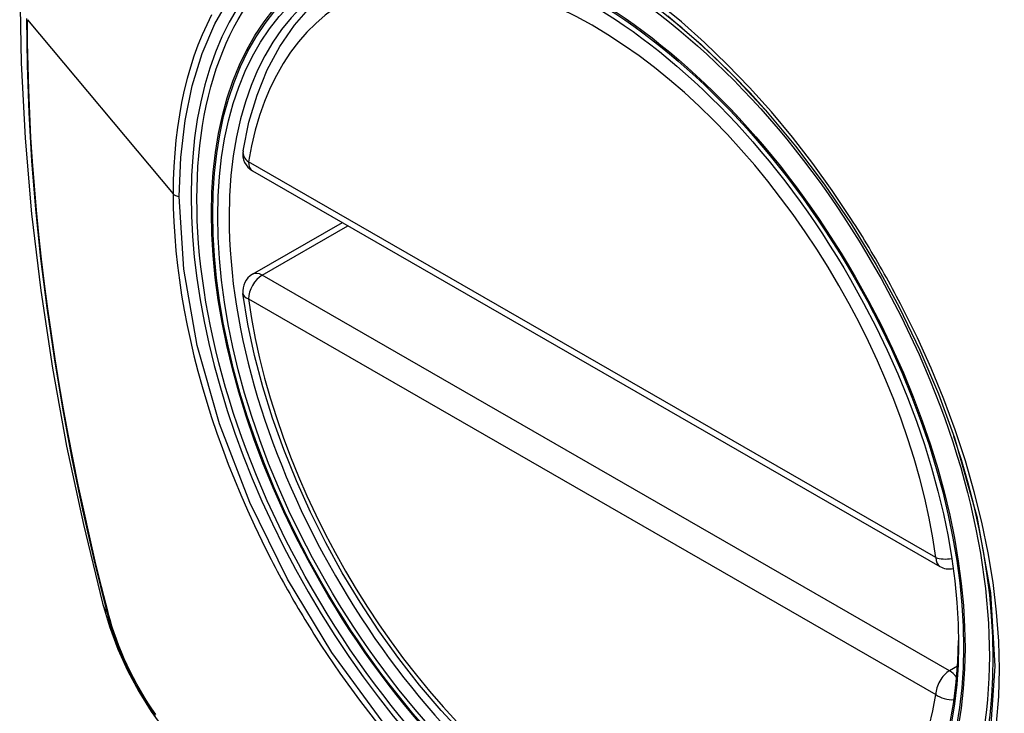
# Model space of a CAD drawing. Header units: inches. Extents: x 581 to 683, y 225 to 315.
# Tile 53 of 89: x 632.296 to 632.897, y 268.904 to 269.328. Entities that reach past the tile are written whole.
import ezdxf

# ---------------------------------------------------------------- set-up
doc = ezdxf.new("R2010")
doc.units = ezdxf.units.IN
doc.header["$MEASUREMENT"] = 0
doc.layers.add('Visible Edges(ANSI)', color=7, linetype='Continuous', lineweight=25)
doc.layers.add('Visible Tangent Edges(ANSI)', color=7, linetype='Continuous', lineweight=25)

msp = doc.modelspace()

# ---------------------------------------------------------------- linework, layer by layer
at = {"layer": 'Visible Edges(ANSI)'}
for p, q in [((632.43783, 269.23568), (632.85757, 268.99396)), ((632.43783, 269.17246), (632.49272, 269.20407))]:
    msp.add_line(p, q, dxfattribs=at)
at = {"layer": 'Visible Edges(ANSI)', "flags": 128}
for points in [[(632.34969, 269.67938), (632.33685, 269.64127), (632.3258, 269.60203), (632.31651, 269.56174), (632.30895, 269.52047), (632.30311, 269.47828), (632.29897, 269.43524), (632.29649, 269.39139), (632.29568, 269.34682), (632.29649, 269.30158), (632.29892, 269.25572), (632.30294, 269.20933), (632.30853, 269.16245), (632.31568, 269.11516), (632.32436, 269.06752), (632.33455, 269.01961), (632.34622, 268.97149)], [(632.43207, 269.24781), (632.43568, 269.26538), (632.44062, 269.28194), (632.4469, 269.2974), (632.4545, 269.31166), (632.4634, 269.32461), (632.47357, 269.33613), (632.48493, 269.34611), (632.4974, 269.35445)], [(632.75116, 269.27282), (632.76952, 269.25079), (632.78693, 269.22761), (632.80336, 269.20335), (632.81864, 269.17824), (632.83268, 269.15243), (632.84542, 269.12606), (632.85672, 269.09937), (632.86656, 269.07243)], [(632.56681, 268.89111), (632.55314, 268.90586), (632.53992, 268.92141), (632.52722, 268.93767), (632.51508, 268.95459), (632.50355, 268.97208), (632.4927, 268.99006), (632.48256, 269.00846), (632.47319, 269.02719), (632.46462, 269.04617), (632.45689, 269.06532), (632.45004, 269.08455), (632.44411, 269.10378), (632.43911, 269.12292), (632.43508, 269.14189), (632.43203, 269.16062)], [(632.34622, 268.97149), (632.35046, 268.95719), (632.3556, 268.94346), (632.36159, 268.93025), (632.3684, 268.91752), (632.37602, 268.90526), (632.38447, 268.89347), (632.39379, 268.88215), (632.40407, 268.87132)]]:
    msp.add_lwpolyline(points, dxfattribs=at)
at = {"layer": 'Visible Edges(ANSI)'}
for centre, start, end in [((632.44373, 269.24591), 170.73318, 240.06401), ((632.44373, 269.16223), 119.93599, 187.8207), ((632.86347, 269.0042), 240.06401, 281.2647)]:
    msp.add_arc(centre, 0.01181, start, end, dxfattribs=at)
msp.add_ellipse((632.64629, 269.079), major_axis=(0.15718, -0.27294), ratio=0.578093, start_param=2.362013, end_param=7.062765, dxfattribs=at)
msp.add_ellipse((632.64281, 269.077), major_axis=(0.15963, -0.2772), ratio=0.578093, dxfattribs=at)
at = {"layer": 'Visible Tangent Edges(ANSI)'}
for p, q in [((632.30043, 269.32803), (632.38938, 269.22164)), ((632.85512, 268.99939), (632.43538, 269.2411)), ((632.44373, 269.17188), (632.49617, 269.20208)), ((632.86347, 268.93017), (632.44373, 269.17188)), ((632.43538, 269.15742), (632.85512, 268.9157)), ((632.34975, 268.96538), (632.34963, 268.96584)), ((632.86845, 268.93304), (632.86347, 268.93017))]:
    msp.add_line(p, q, dxfattribs=at)
at = {"layer": 'Visible Tangent Edges(ANSI)', "flags": 128}
for points in [[(632.39312, 269.22007), (632.394, 269.24376), (632.39663, 269.26637), (632.40101, 269.28765), (632.40708, 269.30735), (632.41481, 269.3254), (632.42416, 269.34172)], [(632.80331, 269.2066), (632.79189, 269.22366), (632.77997, 269.24023), (632.76759, 269.25624), (632.75473, 269.2717), (632.74145, 269.28655), (632.72781, 269.30071), (632.71389, 269.31412), (632.69974, 269.3267), (632.68545, 269.33839)], [(632.41286, 269.33096), (632.40988, 269.32498), (632.40709, 269.3188), (632.4045, 269.31241), (632.40211, 269.30581), (632.39992, 269.29903), (632.39793, 269.29204), (632.39615, 269.28487), (632.39456, 269.2775), (632.39319, 269.26996), (632.39203, 269.26225), (632.39107, 269.2544), (632.39033, 269.24639), (632.3898, 269.23826), (632.38949, 269.23001), (632.38938, 269.22164)], [(632.69154, 269.33047), (632.71191, 269.3129), (632.73185, 269.29361), (632.75115, 269.2728)], [(632.2998, 269.32873), (632.30015, 269.30017), (632.30118, 269.27121), (632.3029, 269.24186), (632.30531, 269.21216), (632.3084, 269.18215), (632.31218, 269.15186), (632.31664, 269.12132), (632.32177, 269.09057), (632.32756, 269.05964), (632.334, 269.02858), (632.3411, 268.99739), (632.34885, 268.96607)], [(632.34963, 268.96584), (632.34567, 268.98149), (632.34186, 268.99711), (632.33822, 269.0127), (632.33475, 269.02825), (632.33143, 269.04378), (632.32828, 269.05928), (632.32529, 269.07475), (632.32247, 269.09017), (632.31981, 269.10556), (632.31732, 269.12089), (632.315, 269.13617), (632.31285, 269.1514), (632.31086, 269.16657), (632.30905, 269.18166), (632.30742, 269.19669), (632.30595, 269.21165), (632.30466, 269.22652), (632.30353, 269.24131), (632.30258, 269.25601), (632.30181, 269.27062), (632.3012, 269.28513), (632.30077, 269.29953), (632.30051, 269.31383), (632.30043, 269.32803)], [(632.38938, 269.22164), (632.38949, 269.21313), (632.38981, 269.20449), (632.39035, 269.19572), (632.39109, 269.18685), (632.39205, 269.17787), (632.39321, 269.16882), (632.39459, 269.15968), (632.39617, 269.15048), (632.39795, 269.14123), (632.39994, 269.13194), (632.40212, 269.12262), (632.40452, 269.11324), (632.40712, 269.10382), (632.40991, 269.09437), (632.41291, 269.08489), (632.4161, 269.07541), (632.41948, 269.06592), (632.42304, 269.05646), (632.42678, 269.04702), (632.4307, 269.03762), (632.4348, 269.02825), (632.43907, 269.01894), (632.4435, 269.00967), (632.4481, 269.00046)], [(632.51713, 268.89934), (632.48636, 268.94125), (632.45917, 268.98611), (632.43612, 269.03301), (632.4176, 269.08101), (632.4041, 269.12887), (632.39589, 269.17557), (632.39312, 269.22007)], [(632.83483, 269.15199), (632.83363, 269.15432), (632.83242, 269.15665), (632.83119, 269.15897), (632.82996, 269.16129), (632.82872, 269.1636), (632.82747, 269.16591), (632.8262, 269.16822), (632.82493, 269.17052), (632.82365, 269.17281), (632.82236, 269.1751), (632.82106, 269.17739), (632.81975, 269.17967), (632.81843, 269.18195), (632.8171, 269.18422), (632.81576, 269.18648), (632.81441, 269.18874), (632.81306, 269.19099), (632.81169, 269.19324), (632.81032, 269.19548), (632.80893, 269.19772), (632.80754, 269.19995), (632.80614, 269.20217), (632.80473, 269.20439), (632.80331, 269.2066)], [(632.89227, 268.89827), (632.89356, 268.91442), (632.89398, 268.93114), (632.89355, 268.94837), (632.89224, 268.96603), (632.89008, 268.98404), (632.88708, 269.00235), (632.88326, 269.02089), (632.87862, 269.03961), (632.87318, 269.05846), (632.86696, 269.07736), (632.85998, 269.09623), (632.85228, 269.115), (632.84389, 269.1336), (632.83483, 269.15199)], [(632.86656, 269.07244), (632.88015, 269.02452), (632.88845, 268.97773), (632.89125, 268.93307), (632.88844, 268.89168)], [(632.4481, 269.00046), (632.4493, 268.99813), (632.45051, 268.9958), (632.45173, 268.99347), (632.45296, 268.99115), (632.4542, 268.98884), (632.45544, 268.98653), (632.4567, 268.98422), (632.45797, 268.98192), (632.45925, 268.97962), (632.46055, 268.97733), (632.46185, 268.97504), (632.46316, 268.97276), (632.46448, 268.97049), (632.46581, 268.96822), (632.46714, 268.96595), (632.46849, 268.9637), (632.46985, 268.96144), (632.47122, 268.9592), (632.4726, 268.95696), (632.47399, 268.95473), (632.47538, 268.9525), (632.47679, 268.95028), (632.47821, 268.94807), (632.47963, 268.94586)], [(632.34885, 268.96607), (632.34994, 268.96202), (632.35115, 268.95796), (632.35246, 268.95388), (632.35388, 268.94981), (632.3554, 268.94573), (632.35703, 268.94167), (632.35876, 268.93762), (632.36059, 268.93359), (632.36251, 268.92958), (632.36452, 268.92561), (632.36663, 268.92168), (632.36882, 268.91778), (632.37109, 268.91394), (632.37345, 268.91015), (632.37588, 268.90642), (632.37839, 268.90276)], [(632.37874, 268.90342), (632.37629, 268.90701), (632.37392, 268.91066), (632.37162, 268.91436), (632.36939, 268.91812), (632.36725, 268.92193), (632.36519, 268.92577), (632.36322, 268.92965), (632.36133, 268.93357), (632.35954, 268.93751), (632.35784, 268.94147), (632.35624, 268.94545), (632.35474, 268.94944), (632.35334, 268.95343), (632.35204, 268.95742), (632.35084, 268.96141), (632.34975, 268.96538)], [(632.47963, 268.94586), (632.4911, 268.92881), (632.5031, 268.91224), (632.51557, 268.8962)]]:
    msp.add_lwpolyline(points, dxfattribs=at)
at = {"layer": 'Visible Tangent Edges(ANSI)'}
for centre, major_axis, ratio, start_param, end_param in [((632.6453, 269.07843), (-0.17285, 0.30015), 0.578093, 5.049711, 10.658253), ((632.64525, 269.0784), (-0.1503, 0.261), 0.578093, 4.099688, 6.899754), ((632.44373, 269.24591), (-0.01166, 0.0019), 0.665724, 0, 0.886269), ((632.44373, 269.24591), (-0.00589, -0.01024), 0.578093, 5.495853, 6.283185), ((632.39382, 269.22287), (0.00492, 0), 0.575862, 3.590316, 4.570492), ((632.44373, 269.16223), (-0.00589, 0.01024), 0.578093, 5.499721, 6.283185), ((632.44373, 269.16223), (-0.00589, -0.01024), 0.578093, 3.925057, 5.495853), ((632.44373, 269.16223), (-0.0117, -0.00161), 0.469248, 0, 0.71371), ((632.64525, 269.0784), (0.1503, -0.261), 0.578093, 4.099688, 6.899754), ((632.86347, 269.0042), (-0.00589, -0.01024), 0.578093, 5.495853, 6.283185), ((632.86347, 269.0042), (-0.0117, -0.00161), 0.469248, 0.71371, 1.627234), ((632.4606, 269.00094), (-0.11438, -0.02945), 0.352863, 0, 0.142152), ((632.35816, 268.96898), (-0.00953, -0.00245), 0.357658, 0.142431, 0.406138), ((632.86347, 268.92051), (0.00589, 0.01024), 0.578093, 0.783464, 2.354261), ((632.86347, 268.92051), (0.00589, -0.01024), 0.578093, 1.794906, 2.358128), ((632.86347, 268.92051), (0.01166, -0.0019), 0.665724, 4.027862, 5.067773)]:
    msp.add_ellipse(centre, major_axis=major_axis, ratio=ratio, start_param=start_param, end_param=end_param, dxfattribs=at)
for centre, major_axis in [((632.64589, 269.07877), (-0.17078, 0.29656)), ((632.64291, 269.07706), (0.16238, -0.28198)), ((632.64281, 269.077), (-0.16178, 0.28094))]:
    msp.add_ellipse(centre, major_axis=major_axis, ratio=0.578093, dxfattribs=at)

doc.saveas('drawing.dxf')
